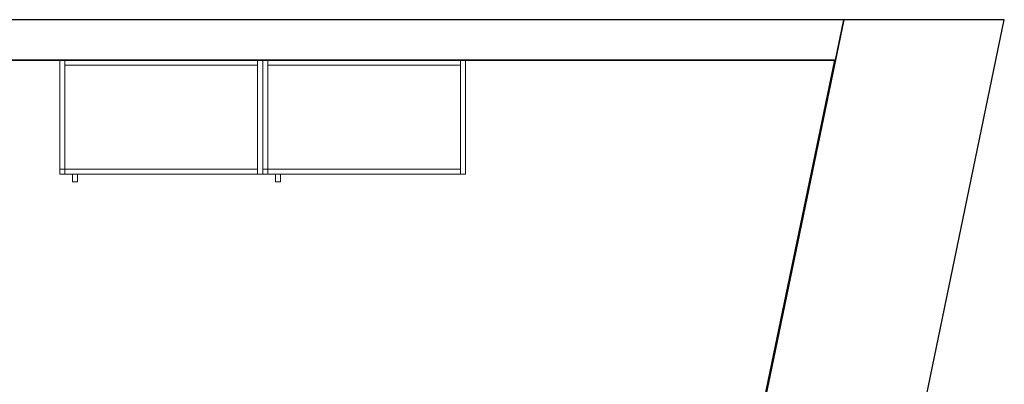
# Model space of a CAD drawing. Header units: metres. Extents: x 397.7 to 427.5, y 12.7 to 28.4.
# Tile 130 of 130: x 423.6 to 427.5, y 26.8 to 28.2. Entities that reach past the tile are written whole.
import ezdxf

# ---------------------------------------------------------------- set-up
doc = ezdxf.new("R2010")
doc.units = ezdxf.units.M
doc.layers.add('01_SUELOS', color=7, linetype='Continuous', lineweight=25, true_color=0x007f00)
for name, color, linetype, lineweight in [('02_MOBILIARIO', 7, 'Continuous', 18), ('A-WALL-____-MCUT', 7, 'Continuous', 25), ('A-WALL-____-OTLN', 7, 'Continuous', 25), ('Mobiliario', 7, 'Continuous', 18)]:
    doc.layers.add(name, color=color, linetype=linetype, lineweight=lineweight)

# ---------------------------------------------------------------- blocks, each defined once
blk = doc.blocks.new('Family - LONDR55-XX_ZZ-ARQ-CAA-M3D-Londres55-152793-05_ELEC_P2')
at = {"layer": '01_SUELOS', "color": 9, "true_color": 0xaad4aa}
for p, q in [((28.5137, 14.9476), (23.2098, 14.9476)), ((23.2098, 14.9476), (28.5137, 14.9476)), ((25.4191, 0), (28.5137, 14.9476)), ((28.5137, 14.9476), (25.4191, 0))]:
    blk.add_line(p, q, dxfattribs=at)
blk = doc.blocks.new('Family - Evans P2-153127-05_ELEC_P2')
at = {"layer": 'A-WALL-____-MCUT', "color": 253, "true_color": 0xaaaaaa}
for p, q in [((0.0332, 0.16), (0, 0)), ((25.5877, 0.16), (0.0332, 0.16)), ((0, 0), (25.556, 0))]:
    blk.add_line(p, q, dxfattribs=at)
at = {"layer": 'A-WALL-____-OTLN', "color": 253, "true_color": 0xaaaaaa}
for p, q in [((0.0332, 0.16), (0, 0)), ((25.5877, 0.16), (0.0332, 0.16)), ((0, 0), (25.556, 0))]:
    blk.add_line(p, q, dxfattribs=at)
at = {"layer": 'A-WALL-____-OTLN', "color": 253, "lineweight": 18, "true_color": 0xaaaaaa}
blk.add_line((0, 0), (25.556, 0), dxfattribs=at)
blk = doc.blocks.new('Family - Façana sur-est P2-153170-05_ELEC_P2')
at = {"layer": 'A-WALL-____-MCUT', "color": 253, "true_color": 0xaaaaaa}
for p, q in [((15.5857, 0.62), (14.1151, 0.62)), ((15.7141, 0), (15.5857, 0.62)), ((14.1151, 0), (15.7141, 0))]:
    blk.add_line(p, q, dxfattribs=at)
at = {"layer": 'A-WALL-____-OTLN', "color": 253, "true_color": 0xaaaaaa}
for p, q in [((15.5857, 0.62), (-0.1285, 0.62)), ((15.7141, 0), (15.5857, 0.62)), ((0, 0), (15.7141, 0))]:
    blk.add_line(p, q, dxfattribs=at)
at = {"layer": 'A-WALL-____-OTLN', "color": 253, "lineweight": 18, "true_color": 0xaaaaaa}
blk.add_line((0, 0), (15.7141, 0), dxfattribs=at)
blk = doc.blocks.new('Family - Armai 80x45_P2-153218-05_ELEC_P2')
at = {"layer": '02_MOBILIARIO', "color": 253, "true_color": 0xaaaaaa}
for p, q in [((0, 0.48), (0.8, 0.48)), ((0.8, 0.48), (0, 0.48)), ((0, 0.03), (0, 0.48)), ((0, 0.48), (0, 0.03)), ((0, 0.03), (0, 0.48)), ((0, 0.48), (0.02, 0.48)), ((0.02, 0.48), (0.02, 0.03)), ((0.02, 0.48), (0.78, 0.48)), ((0.02, 0.46), (0.02, 0.48)), ((0.78, 0.03), (0.78, 0.48)), ((0.78, 0.48), (0.8, 0.48)), ((0.78, 0.46), (0.78, 0.48)), ((0.8, 0.48), (0.8, 0.03)), ((0.8, 0.48), (0.8, 0.03)), ((0.8, 0.03), (0.8, 0.48)), ((0.78, 0.46), (0.02, 0.46)), ((0, 0.05), (0, 0.03)), ((0, 0.05), (0.02, 0.05)), ((0, 0.05), (0.78, 0.05)), ((0, 0.03), (0, 0.05)), ((0.02, 0.05), (0.02, 0.03)), ((0.78, 0.03), (0.78, 0.05)), ((0.02, 0.03), (0, 0.03)), ((0.8, 0.03), (0, 0.03)), ((0, 0.03), (0.8, 0.03)), ((0, 0.03), (0.02, 0.03)), ((0.78, 0.03), (0, 0.03)), ((0.05, 0.03), (0.07, 0.03)), ((0.05, 0), (0.05, 0.03)), ((0.05, 0), (0.05, 0.03)), ((0.07, 0.03), (0.05, 0.03)), ((0.07, 0.03), (0.07, 0)), ((0.07, 0), (0.07, 0.03)), ((0.78, 0.03), (0.8, 0.03)), ((0.07, 0), (0.05, 0)), ((0.05, 0), (0.07, 0))]:
    blk.add_line(p, q, dxfattribs=at)
at = {"layer": 'Mobiliario', "color": 253, "true_color": 0xaaaaaa}
for p, q in [((0.02, 0.48), (0, 0.48)), ((0, 0.48), (0, 0.03)), ((0.02, 0.03), (0.02, 0.48)), ((0.78, 0.48), (0.02, 0.48)), ((0.02, 0.48), (0.02, 0.46)), ((0.8, 0.48), (0.78, 0.48)), ((0.78, 0.48), (0.78, 0.03)), ((0.78, 0.46), (0.78, 0.48)), ((0.8, 0.03), (0.8, 0.48)), ((0.02, 0.46), (0.78, 0.46)), ((0, 0.05), (0, 0.03)), ((0.02, 0.05), (0, 0.05)), ((0.78, 0.05), (0, 0.05)), ((0, 0.05), (0, 0.03)), ((0.02, 0.03), (0.02, 0.05)), ((0.78, 0.03), (0.78, 0.05)), ((0, 0.03), (0.02, 0.03)), ((0, 0.03), (0.02, 0.03)), ((0, 0.03), (0.78, 0.03)), ((0.78, 0.03), (0.8, 0.03))]:
    blk.add_line(p, q, dxfattribs=at)
blk = doc.blocks.new('Family - Armai 80x45_P2-153227-05_ELEC_P2')
at = {"layer": '02_MOBILIARIO', "color": 253, "true_color": 0xaaaaaa}
for p, q in [((0, 0.48), (0.8, 0.48)), ((0.8, 0.48), (0, 0.48)), ((0, 0.03), (0, 0.48)), ((0, 0.48), (0, 0.03)), ((0, 0.03), (0, 0.48)), ((0, 0.48), (0.02, 0.48)), ((0.02, 0.48), (0.78, 0.48)), ((0.02, 0.46), (0.02, 0.48)), ((0.02, 0.48), (0.02, 0.03)), ((0.78, 0.03), (0.78, 0.48)), ((0.78, 0.48), (0.8, 0.48)), ((0.78, 0.46), (0.78, 0.48)), ((0.8, 0.48), (0.8, 0.03)), ((0.8, 0.48), (0.8, 0.03)), ((0.8, 0.03), (0.8, 0.48)), ((0.78, 0.46), (0.02, 0.46)), ((0, 0.05), (0, 0.03)), ((0, 0.05), (0.02, 0.05)), ((0, 0.05), (0.78, 0.05)), ((0, 0.03), (0, 0.05)), ((0.02, 0.05), (0.02, 0.03)), ((0.78, 0.03), (0.78, 0.05)), ((0.02, 0.03), (0, 0.03)), ((0.78, 0.03), (0, 0.03)), ((0.8, 0.03), (0, 0.03)), ((0, 0.03), (0.8, 0.03)), ((0, 0.03), (0.02, 0.03)), ((0.05, 0.03), (0.07, 0.03)), ((0.05, 0), (0.05, 0.03)), ((0.05, 0), (0.05, 0.03)), ((0.07, 0.03), (0.05, 0.03)), ((0.07, 0.03), (0.07, 0)), ((0.07, 0), (0.07, 0.03)), ((0.78, 0.03), (0.8, 0.03)), ((0.07, 0), (0.05, 0)), ((0.05, 0), (0.07, 0))]:
    blk.add_line(p, q, dxfattribs=at)
at = {"layer": 'Mobiliario', "color": 253, "true_color": 0xaaaaaa}
for p, q in [((0.02, 0.48), (0, 0.48)), ((0, 0.48), (0, 0.03)), ((0.78, 0.48), (0.02, 0.48)), ((0.02, 0.48), (0.02, 0.46)), ((0.02, 0.03), (0.02, 0.48)), ((0.8, 0.48), (0.78, 0.48)), ((0.78, 0.48), (0.78, 0.03)), ((0.78, 0.46), (0.78, 0.48)), ((0.8, 0.03), (0.8, 0.48)), ((0.02, 0.46), (0.78, 0.46)), ((0, 0.05), (0, 0.03)), ((0.02, 0.05), (0, 0.05)), ((0.78, 0.05), (0, 0.05)), ((0, 0.05), (0, 0.03)), ((0.02, 0.03), (0.02, 0.05)), ((0.78, 0.03), (0.78, 0.05)), ((0, 0.03), (0.02, 0.03)), ((0, 0.03), (0.78, 0.03)), ((0, 0.03), (0.02, 0.03)), ((0.78, 0.03), (0.8, 0.03))]:
    blk.add_line(p, q, dxfattribs=at)
blk = doc.blocks.new('LONDR55-XX_ZZ-ARQ-CAA-M3D-Londres55_ifc-1-05_ELEC_P2')
at = {"layer": '01_SUELOS', "color": 253, "lineweight": 18, "true_color": 0xaaaaaa}
blk.add_blockref('Family - LONDR55-XX_ZZ-ARQ-CAA-M3D-Londres55-152793-05_ELEC_P2', (398.2971, 13.1206), dxfattribs=at)
at = {"layer": '02_MOBILIARIO', "color": 253, "lineweight": 18, "true_color": 0xaaaaaa}
for name, p in [('Family - Armai 80x45_P2-153227-05_ELEC_P2', (423.7552, 27.5882)), ('Family - Armai 80x45_P2-153218-05_ELEC_P2', (424.5553, 27.5882))]:
    blk.add_blockref(name, p, dxfattribs=at)
at = {"layer": 'A-WALL-____-OTLN', "color": 253, "lineweight": 18, "true_color": 0xaaaaaa}
for name, p, rotation in [('Family - Façana sur-est P2-153170-05_ELEC_P2', (424.2907, 12.8406), 78.29179146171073), ('Family - Evans P2-153127-05_ELEC_P2', (426.8464, 28.2282), 180)]:
    blk.add_blockref(name, p, dxfattribs=dict(at, rotation=rotation))

msp = doc.modelspace()

# ---------------------------------------------------------------- block references
at = {"lineweight": 5}
msp.add_blockref('LONDR55-XX_ZZ-ARQ-CAA-M3D-Londres55_ifc-1-05_ELEC_P2', (0, 0), dxfattribs=at)

doc.saveas('drawing.dxf')
